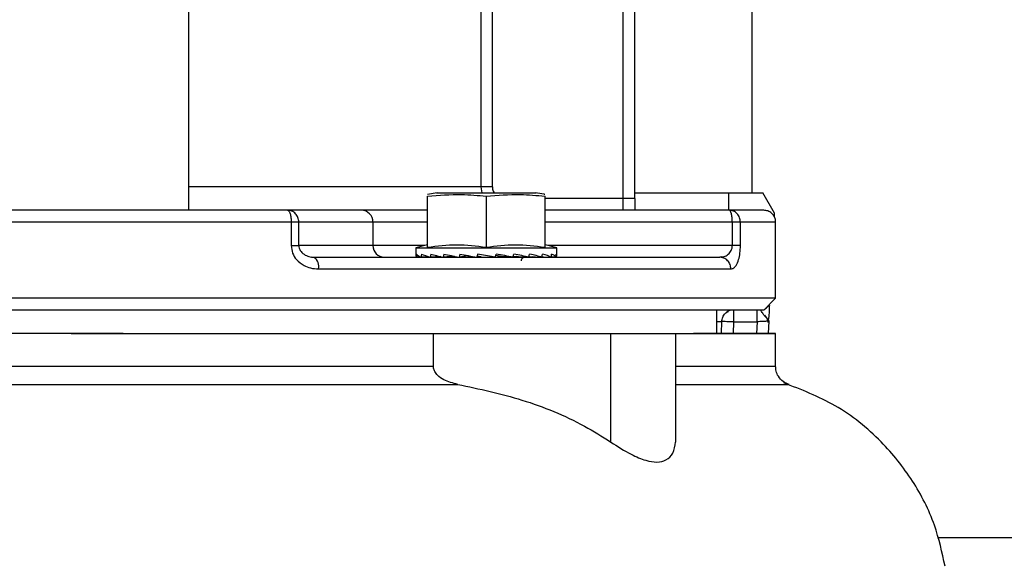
# Model space of a CAD drawing. Header units: inches. Extents: x 170 to 312, y 215 to 248.
# Tile 206 of 256: x 201.301 to 201.508, y 243.801 to 243.915. Entities that reach past the tile are written whole.
import ezdxf

# ---------------------------------------------------------------- set-up
doc = ezdxf.new("R2010")
doc.units = ezdxf.units.IN
doc.header["$LTSCALE"] = 0.25
doc.header["$MEASUREMENT"] = 0
doc.layers.add('ANNOTATIONS', color=1, linetype='Continuous')
doc.layers.add('STANDARD MOTOR LH', color=7, linetype='Continuous')
doc.styles.add('ARIAL', font='arial.ttf', dxfattribs={"height": 0.09375})
doc.dimstyles.new('STANDARD$0', dxfattribs={"dimtxt": 0.09375, "dimasz": 0.09375, "dimexe": 0.03125, "dimexo": 0.046875, "dimgap": 0.09, "dimtad": 0, "dimtih": 1, "dimtoh": 1, "dimdec": 4, "dimzin": 0, "dimdsep": 46, "dimtxsty": 'ARIAL', "dimcen": 0.09, "dimadec": 0, "dimazin": 0, "dimtfac": 1, "dimtdec": 4, "dimtofl": 0, "dimtmove": 0, "dimatfit": 1, "dimfxl": 1, "dimtolj": 1, "dimtzin": 0, "dimarcsym": 0})

# ---------------------------------------------------------------- blocks, each defined once
blk = doc.blocks.new('*D39')
at = {"layer": 'ANNOTATIONS', "color": 0, "lineweight": -2, "transparency": 16777216}
for p, q in [((200.9011762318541, 244.6685519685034), (200.9011762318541, 245.2761724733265)), ((202.101863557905, 243.2752990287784), (202.101863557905, 245.2761724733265)), ((200.9949262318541, 245.2449224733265), (201.3204238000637, 245.2449224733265)), ((202.008113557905, 245.2449224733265), (201.6826159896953, 245.2449224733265))]:
    blk.add_line(p, q, dxfattribs=at)
at = {"layer": 'ANNOTATIONS', "color": 0, "transparency": 16777216}
for points in [[(200.9949262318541, 245.2605474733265), (200.9949262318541, 245.2292974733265), (200.9011762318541, 245.2449224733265)], [(202.008113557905, 245.2605474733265), (202.008113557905, 245.2292974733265), (202.101863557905, 245.2449224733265)]]:
    blk.add_solid(points, dxfattribs=at)
at = {"layer": 'defpoints', "color": 0, "transparency": 16777216}
for p in [(200.9011762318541, 245.2449224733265), (200.9011762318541, 244.6216769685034), (202.101863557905, 243.2284240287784)]:
    blk.add_point(p, dxfattribs=at)
at = {"layer": 'ANNOTATIONS', "color": 0, "transparency": 16777216, "insert": (201.5015198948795, 245.2449224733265), "char_height": 0.09375, "attachment_point": 5, "style": 'ARIAL'}
blk.add_mtext('\\A1;20"', dxfattribs=at)
blk = doc.blocks.new('*D40')
at = {"layer": 'ANNOTATIONS', "color": 0, "lineweight": -2, "transparency": 16777216}
for p, q in [((201.0393635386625, 244.2732890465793), (201.0393635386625, 244.8424586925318)), ((202.101863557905, 243.2752990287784), (202.101863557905, 244.8424586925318)), ((201.1331135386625, 244.8112086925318), (201.285503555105, 244.8112086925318)), ((202.008113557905, 244.8112086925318), (201.8557235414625, 244.8112086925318))]:
    blk.add_line(p, q, dxfattribs=at)
at = {"layer": 'ANNOTATIONS', "color": 0, "transparency": 16777216}
for points in [[(201.1331135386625, 244.8268336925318), (201.1331135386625, 244.7955836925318), (201.0393635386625, 244.8112086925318)], [(202.008113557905, 244.8268336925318), (202.008113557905, 244.7955836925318), (202.101863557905, 244.8112086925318)]]:
    blk.add_solid(points, dxfattribs=at)
at = {"layer": 'defpoints', "color": 0, "transparency": 16777216}
for p in [(202.101863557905, 244.8112086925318), (201.0393635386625, 244.2264140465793), (202.101863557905, 243.2284240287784)]:
    blk.add_point(p, dxfattribs=at)
at = {"layer": 'ANNOTATIONS', "color": 0, "transparency": 16777216, "insert": (201.5706135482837, 244.8112086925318), "char_height": 0.09375, "attachment_point": 5, "style": 'ARIAL'}
blk.add_mtext('\\A1;17 3/8"', dxfattribs=at)

msp = doc.modelspace()

# ---------------------------------------------------------------- linework, layer by layer
at = {"layer": 'STANDARD MOTOR LH'}
for p, q in [((201.4547119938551, 243.8788919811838), (201.4547119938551, 244.3907028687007)), ((201.3366017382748, 243.9726062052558), (201.3366017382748, 243.8754271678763)), ((201.4276450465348, 243.8752007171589), (201.4276450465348, 243.9719532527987)), ((201.4301056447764, 243.8776611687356), (201.4301056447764, 243.9719532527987)), ((201.3978179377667, 243.969057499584), (201.3978179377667, 243.8801222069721)), ((201.4002699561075, 243.8801222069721), (201.4002699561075, 243.969057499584)), ((201.4002699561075, 243.8801222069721), (201.3366017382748, 243.8801222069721)), ((201.3978179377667, 243.8801222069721), (201.3980666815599, 243.8788315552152)), ((201.3866878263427, 243.8674761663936), (201.3866878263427, 243.8781492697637)), ((201.3886792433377, 243.878853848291), (201.3866884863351, 243.8785182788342)), ((201.3885333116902, 243.8788315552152), (201.409448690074, 243.8788315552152)), ((201.3989909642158, 243.8781492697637), (201.3989909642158, 243.8674761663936)), ((201.4112941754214, 243.8674761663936), (201.4112941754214, 243.8781492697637)), ((201.4301056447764, 243.8788919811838), (201.456926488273, 243.8788919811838)), ((201.4497906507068, 243.8752007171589), (201.4497906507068, 243.8788919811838)), ((201.4594079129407, 243.8745935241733), (201.456926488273, 243.8788919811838)), ((201.4301056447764, 243.8776611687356), (201.4112941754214, 243.8776611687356)), ((201.3728463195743, 243.8752007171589), (201.3573243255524, 243.8752007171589)), ((201.4499145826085, 243.8752007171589), (201.4112941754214, 243.8752007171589)), ((201.4593665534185, 243.8738032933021), (201.4594079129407, 243.8745935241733)), ((201.3580925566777, 243.8727402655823), (201.2658982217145, 243.8727402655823)), ((201.3580925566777, 243.8727402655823), (201.3580925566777, 243.8678187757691)), ((201.3597011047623, 243.8678187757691), (201.3597011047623, 243.8727402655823)), ((201.3866878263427, 243.8727402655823), (201.3597011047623, 243.8727402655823)), ((201.3752230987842, 243.8727402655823), (201.3752230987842, 243.8678187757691)), ((201.4505514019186, 243.8727402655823), (201.4112941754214, 243.8727402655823)), ((201.4505514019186, 243.8727402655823), (201.4505514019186, 243.8678187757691)), ((201.4522522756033, 243.8678187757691), (201.4522522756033, 243.8727402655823)), ((201.4596331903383, 243.8727402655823), (201.4522522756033, 243.8727402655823)), ((201.4596331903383, 243.8567461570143), (201.4596331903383, 243.8727402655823)), ((201.3860638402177, 243.8678187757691), (201.3597011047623, 243.8678187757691)), ((201.3866878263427, 243.8679859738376), (201.3842272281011, 243.8673265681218)), ((201.413754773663, 243.8673265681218), (201.4112941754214, 243.8679859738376)), ((201.4522522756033, 243.8678187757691), (201.4119180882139, 243.8678187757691)), ((201.3842272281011, 243.8673265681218), (201.3842272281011, 243.8657044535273)), ((201.3842272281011, 243.8673265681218), (201.413754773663, 243.8673265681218)), ((201.3922786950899, 243.8655701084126), (201.3899729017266, 243.8653724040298)), ((201.395089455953, 243.8656622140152), (201.3933056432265, 243.8653724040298)), ((201.3951019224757, 243.8657167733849), (201.395089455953, 243.8656622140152)), ((201.395089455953, 243.8656622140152), (201.3959042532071, 243.8655190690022)), ((201.3971800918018, 243.8660224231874), (201.3970258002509, 243.8653724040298)), ((201.3970946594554, 243.8656622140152), (201.3979381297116, 243.8655190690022)), ((201.402077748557, 243.8655190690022), (201.4009628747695, 243.8657220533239)), ((201.4013472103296, 243.8656622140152), (201.4046052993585, 243.8653724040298)), ((201.4013472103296, 243.8656622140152), (201.402077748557, 243.8655190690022)), ((201.4046508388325, 243.865578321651), (201.407948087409, 243.8653724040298)), ((201.413754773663, 243.8657044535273), (201.413754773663, 243.8673265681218)), ((201.3632985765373, 243.8651870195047), (201.362392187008, 243.8653941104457)), ((201.3852494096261, 243.8654128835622), (201.3843485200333, 243.8653724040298)), ((201.385252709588, 243.8654111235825), (201.3843585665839, 243.8653724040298)), ((201.3869749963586, 243.8654545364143), (201.3853363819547, 243.8653724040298)), ((201.3853657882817, 243.8653724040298), (201.3870016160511, 243.8654463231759)), ((201.3893921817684, 243.8655032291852), (201.387254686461, 243.8653724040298)), ((201.3873015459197, 243.8653724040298), (201.3894799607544, 243.865482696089)), ((201.3900339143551, 243.8653724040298), (201.3909939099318, 243.8654322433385)), ((201.4053902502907, 243.8655190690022), (201.4053209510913, 243.8655366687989)), ((201.405343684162, 243.8655349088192), (201.4053902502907, 243.8655190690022)), ((201.4080091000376, 243.8653724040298), (201.4079490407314, 243.8653776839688)), ((201.4079741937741, 243.8655096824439), (201.4106804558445, 243.8653724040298)), ((201.4107272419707, 243.8653724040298), (201.4106808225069, 243.8653753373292)), ((201.4106932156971, 243.8654598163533), (201.4126162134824, 243.8653724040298)), ((201.4126456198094, 243.8653724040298), (201.4126162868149, 243.8653735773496)), ((201.4136233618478, 243.8653724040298), (201.4126202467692, 243.8654164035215)), ((201.4136334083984, 243.8653724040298), (201.4136234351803, 243.8653729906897)), ((201.4479370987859, 243.8653583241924), (201.4484030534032, 243.8654334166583)), ((201.4483210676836, 243.8654199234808), (201.4479370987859, 243.8653583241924)), ((201.4487852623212, 243.865185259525), (201.4479370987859, 243.8653583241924)), ((201.3638126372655, 243.8628978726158), (201.450241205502, 243.8628978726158)), ((201.4596331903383, 243.8567461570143), (201.1643575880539, 243.8567461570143)), ((201.457160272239, 243.8542733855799), (201.4596331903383, 243.8567461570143)), ((201.4473294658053, 243.8493636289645), (201.4473294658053, 243.8542845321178)), ((201.4497749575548, 243.8540639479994), (201.4497481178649, 243.8540645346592)), ((201.4507950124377, 243.8542857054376), (201.4507950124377, 243.8518246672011)), ((201.4482910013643, 243.8493636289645), (201.448334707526, 243.851867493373)), ((201.4507950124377, 243.8518246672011), (201.4507520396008, 243.8493636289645)), ((201.4507950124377, 243.8518246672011), (201.4557509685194, 243.8518246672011)), ((201.4557509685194, 243.8518246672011), (201.4556219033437, 243.8493636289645)), ((201.4582213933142, 243.8519537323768), (201.4580431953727, 243.8519437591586)), ((201.4580769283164, 243.8517102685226), (201.4582750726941, 243.8529780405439)), ((201.4582213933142, 243.8519537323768), (201.4580857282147, 243.8493636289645)), ((201.4581526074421, 243.8521355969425), (201.4582213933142, 243.8519537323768)), ((201.3228846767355, 243.8493636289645), (201.1853660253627, 243.8493642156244)), ((201.3233730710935, 243.8493630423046), (201.4591934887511, 243.8493630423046)), ((201.3879030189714, 243.8424439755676), (201.3879030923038, 243.8493630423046)), ((201.4063731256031, 243.8493642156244), (201.4276443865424, 243.8493642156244)), ((201.4250899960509, 243.8266164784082), (201.4250901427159, 243.8493630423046)), ((201.4386235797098, 243.8493630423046), (201.4386234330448, 243.8266164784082)), ((201.4596326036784, 243.8424445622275), (201.4596326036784, 243.8493636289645)), ((201.4386235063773, 243.838708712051), (201.4623259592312, 243.838708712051)), ((201.5936760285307, 243.8065491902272), (201.493587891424, 243.8065491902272))]:
    msp.add_line(p, q, dxfattribs=at)
at = {"layer": 'STANDARD MOTOR LH', "flags": 128}
for points in [[(201.4008799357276, 243.8653724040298), (201.3996483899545, 243.865588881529), (201.3984122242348, 243.8658059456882), (201.3971800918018, 243.8660224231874)], [(201.4487716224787, 243.8651911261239), (201.4483866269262, 243.8653108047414), (201.4479370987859, 243.8653583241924)], [(201.4507950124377, 243.8518246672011), (201.4503149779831, 243.8518334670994), (201.449853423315, 243.851841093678), (201.4494280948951, 243.8518487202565), (201.4490552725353, 243.8518551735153), (201.4487493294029, 243.8518604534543), (201.4485219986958, 243.8518645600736), (201.4483820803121, 243.8518669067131), (201.448334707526, 243.851867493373)], [(201.3119948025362, 243.8493636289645), (201.3233730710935, 243.8493630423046)], [(201.3228846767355, 243.8493636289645), (201.333704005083, 243.8493630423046)], [(201.4591934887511, 243.8493630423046), (201.4596326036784, 243.8493636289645), (201.4424081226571, 243.8493636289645)], [(201.4445944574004, 243.8493630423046), (201.4463427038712, 243.8493636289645)], [(201.3879030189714, 243.8424439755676), (201.3233730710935, 243.8424439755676), (201.3119947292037, 243.8424445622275), (201.2360864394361, 243.8424445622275)], [(201.4596326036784, 243.8424445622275), (201.4591934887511, 243.8424439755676), (201.4386235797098, 243.8424439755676)], [(201.2309725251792, 243.8387092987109), (201.2836427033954, 243.8387092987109), (201.2949179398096, 243.838708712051), (201.3930170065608, 243.838708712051)]]:
    msp.add_lwpolyline(points, dxfattribs=at)
at = {"layer": 'STANDARD MOTOR LH'}
for centre, radius, start, end in [((201.3728040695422, 243.8727817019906), 0.002419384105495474, 359.0186562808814, 88.9993851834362), ((201.3776422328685, 243.8677774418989), 0.002419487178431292, 179.0211266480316, 268.9986815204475), ((201.3614123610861, 243.8634372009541), 0.002460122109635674, 347.3362897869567, 51.34357018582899), ((201.4564756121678, 243.8562539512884), 0.001968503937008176, 298.2291229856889, 331.770877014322), ((201.4507949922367, 243.8518248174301), 0.002460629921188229, 90, 124.7409862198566)]:
    msp.add_arc(centre, radius, start, end, dxfattribs=at)
for centre, major_axis, ratio, start_param, end_param in [((201.3989909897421, 243.8657043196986), (0.01476377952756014, 0), 0.1757871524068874, 3.141592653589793, 3.269887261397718), ((201.3989909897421, 243.8736562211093), (0.004031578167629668, 0.06222774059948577), 0.2282368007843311, 1.708549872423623, 1.719086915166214), ((201.3989909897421, 243.8657043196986), (0.01476331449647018, -0.0006915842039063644), 0.1694362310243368, 3.288361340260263, 3.539623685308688), ((201.3989909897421, 243.8736562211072), (0.007699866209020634, 0.06221501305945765), 0.2024732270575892, 1.718817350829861, 1.729354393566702), ((201.3989909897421, 243.8657043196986), (0.01476241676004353, -0.001328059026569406), 0.151041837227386, 3.555810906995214, 3.807073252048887), ((201.3989909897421, 243.8736562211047), (0.01072885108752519, 0.0622099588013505), 0.1630291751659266, 1.721872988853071, 1.732410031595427), ((201.3989909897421, 243.8657043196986), (0.01476201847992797, -0.001863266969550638), 0.1223802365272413, 3.819468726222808, 4.070731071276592), ((201.3989909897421, 243.8736562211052), (0.01295703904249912, 0.06221708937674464), 0.1137473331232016, 1.717448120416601, 1.727985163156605), ((201.3989909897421, 243.8657043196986), (0.01476249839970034, -0.002264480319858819), 0.08588791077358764, 4.078996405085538, 4.33025875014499), ((201.3989909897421, 243.8736562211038), (0.01431068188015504, 0.06222894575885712), 0.05832561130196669, 1.70717629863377, 1.717713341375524), ((201.3989909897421, 243.8657043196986), (0.01476336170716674, -0.002511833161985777), 0.04421959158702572, 4.335145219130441, 4.586407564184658), ((201.3989909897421, 243.8736562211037), (0.01431068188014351, 0.06222894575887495), 0.05832561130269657, 4.592296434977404, 4.602833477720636), ((201.3989909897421, 243.8657043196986), (0.01476336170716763, -0.002511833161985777), 0.04421959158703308, 1.188225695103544, 1.439488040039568), ((201.3989909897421, 243.8736562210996), (0.0129570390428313, 0.06221708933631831), 0.1137473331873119, 4.602568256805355, 4.613105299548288), ((201.3989909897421, 243.8657043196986), (0.01476249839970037, -0.002264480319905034), 0.08588791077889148, 0.9320768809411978, 1.183339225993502), ((201.3989909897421, 243.8736562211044), (0.01072885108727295, 0.0622099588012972), 0.163029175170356, 4.606993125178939, 4.617530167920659), ((201.3989909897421, 243.8657043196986), (0.01476201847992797, -0.001863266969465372), 0.1223802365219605, 0.6725492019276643, 0.9238115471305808), ((201.3989909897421, 243.8736562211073), (0.007699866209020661, 0.06221501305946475), 0.2024732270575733, 4.60393748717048, 4.614474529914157), ((201.3989909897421, 243.8657043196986), (0.01476241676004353, -0.001328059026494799), 0.15104183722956, 0.40889138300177, 0.6601537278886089), ((201.3989909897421, 243.8736562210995), (0.004031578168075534, 0.06222774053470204), 0.228236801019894, 4.593670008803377, 4.604207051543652), ((201.3989909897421, 243.8657043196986), (0.01476331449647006, -0.0006915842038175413), 0.1694362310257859, 0.1414418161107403, 0.3927041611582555), ((201.3989909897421, 243.8736562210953), (0, 0.06223454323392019), 0.2372280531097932, 4.578884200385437, 4.589421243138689), ((201.3989909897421, 243.8657043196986), (0.01476377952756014, 0), 0.175787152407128, 6.154890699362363, 6.406153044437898), ((201.3989909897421, 243.8657043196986), (0.01476201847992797, 0.001863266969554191), 0.1223802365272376, 5.354046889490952, 5.40473773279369), ((201.3989909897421, 243.8657043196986), (0.01476241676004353, 0.001328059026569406), 0.1510418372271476, 5.617704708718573, 5.64960366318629)]:
    msp.add_ellipse(centre, major_axis=major_axis, ratio=ratio, start_param=start_param, end_param=end_param, dxfattribs=at)
for points, knots in [([(201.4002699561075, 243.8801222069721), (201.4002923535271, 243.8797911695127), (201.4003245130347, 243.8793158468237), (201.4006062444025, 243.8789443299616), (201.400691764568, 243.8788315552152)], [0, 0, 0, 0, 0.696447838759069, 1, 1, 1, 1]), ([(201.3866878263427, 243.8781492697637), (201.3890614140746, 243.8783540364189), (201.3931645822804, 243.8787080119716), (201.3972632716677, 243.8783149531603), (201.3989909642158, 243.8781492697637)], [0, 0, 0, 0, 0.5784768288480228, 1, 1, 1, 1]), ([(201.3989909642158, 243.8781492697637), (201.4013646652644, 243.8783540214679), (201.405468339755, 243.8787079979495), (201.4095665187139, 243.8783149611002), (201.4112941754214, 243.8781492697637)], [0, 0, 0, 0, 0.5784330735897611, 1, 1, 1, 1]), ([(201.411293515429, 243.878519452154), (201.4112241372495, 243.8785330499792), (201.4105637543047, 243.8786624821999), (201.4098982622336, 243.8787634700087), (201.4093026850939, 243.878853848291)], [0, 0, 0, 0, 0.1050574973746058, 1, 1, 1, 1]), ([(201.4301056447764, 243.8776611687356), (201.4301056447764, 243.8772293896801), (201.4301056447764, 243.8763658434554), (201.4301056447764, 243.8755890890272), (201.4301056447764, 243.8752007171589)], [0, 0, 0, 0, 0.5000068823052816, 1, 1, 1, 1]), ([(201.3573243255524, 243.8752007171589), (201.3524101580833, 243.8752007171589), (201.3425786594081, 243.8752007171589), (201.3273559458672, 243.8752007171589), (201.3119950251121, 243.8752007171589), (201.2966342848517, 243.8752007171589), (201.2814115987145, 243.8752007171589), (201.2715804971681, 243.8752007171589), (201.2666665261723, 243.8752007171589)], [0, 0, 0, 0, 0.1666354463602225, 0.3333781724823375, 0.5000002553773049, 0.6666342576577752, 0.833370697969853, 0.9999999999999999, 0.9999999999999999, 0.9999999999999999, 0.9999999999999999]), ([(201.3573243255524, 243.8752007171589), (201.3574209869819, 243.8751680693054), (201.3575697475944, 243.8751178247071), (201.357748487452, 243.8748099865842), (201.3578715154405, 243.874493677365), (201.3579708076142, 243.8740983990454), (201.3580665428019, 243.8735261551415), (201.3580823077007, 243.8730498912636), (201.3580925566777, 243.8727402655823)], [0, 0, 0, 0, 0.2393625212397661, 0.3683756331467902, 0.5000491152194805, 0.6316010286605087, 0.7604987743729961, 1, 1, 1, 1]), ([(201.3597011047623, 243.8727402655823), (201.3596653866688, 243.8730626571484), (201.3595939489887, 243.8737074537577), (201.3590442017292, 243.8745211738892), (201.3582588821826, 243.8750898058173), (201.3576357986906, 243.8751637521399), (201.3573243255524, 243.8752007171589)], [0, 0, 0, 0, 0.2500015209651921, 0.5000134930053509, 0.750061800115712, 1, 1, 1, 1]), ([(201.3866878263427, 243.8752007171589), (201.3862739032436, 243.8752007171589), (201.3836634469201, 243.8752007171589), (201.3796964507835, 243.8752007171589), (201.3751897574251, 243.8752007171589), (201.3736274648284, 243.8752007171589), (201.3728463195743, 243.8752007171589)], [0, 0, 0, 0, 0.05910041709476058, 0.3727239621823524, 0.6863624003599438, 1, 1, 1, 1]), ([(201.4505514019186, 243.8727402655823), (201.4505418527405, 243.8730626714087), (201.4505227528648, 243.8737075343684), (201.4503755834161, 243.8745209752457), (201.4501649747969, 243.8750899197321), (201.4499980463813, 243.8751637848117), (201.4499145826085, 243.8752007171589)], [0, 0, 0, 0, 0.2500079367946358, 0.5000556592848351, 0.7500291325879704, 1, 1, 1, 1]), ([(201.4522522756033, 243.8727402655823), (201.4522210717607, 243.8730498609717), (201.4521730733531, 243.8735260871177), (201.4518814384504, 243.8740987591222), (201.4515798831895, 243.8744932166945), (201.451205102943, 243.8748100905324), (201.4506611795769, 243.8751179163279), (201.4502086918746, 243.87516809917), (201.4499145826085, 243.8752007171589)], [0, 0, 0, 0, 0.2394574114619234, 0.3683384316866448, 0.5000348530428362, 0.6316077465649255, 0.7605513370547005, 1, 1, 1, 1]), ([(201.4571725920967, 243.8752007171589), (201.4570103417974, 243.8752007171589), (201.4566857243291, 243.8752007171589), (201.4542483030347, 243.8752007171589), (201.4513588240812, 243.8752007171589), (201.4499145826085, 243.8752007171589)], [0, 0, 0, 0, 0.3332499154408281, 0.6667398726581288, 1, 1, 1, 1]), ([(201.4596287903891, 243.8725924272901), (201.45962356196, 243.872825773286), (201.4596126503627, 243.8733127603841), (201.4593199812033, 243.8740192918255), (201.4587922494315, 243.8746553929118), (201.4580428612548, 243.8751134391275), (201.4574549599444, 243.8751723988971), (201.4571725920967, 243.8752007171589)], [0, 0, 0, 0, 0.1741697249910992, 0.3634877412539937, 0.5604695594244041, 0.7888943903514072, 1, 1, 1, 1]), ([(201.3597011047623, 243.8727402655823), (201.3596343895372, 243.8727402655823), (201.3595008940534, 243.8727402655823), (201.3591280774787, 243.8727402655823), (201.3586589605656, 243.8727402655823), (201.3582813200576, 243.8727402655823), (201.3580925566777, 243.8727402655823)], [0, 0, 0, 0, 0.2498603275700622, 0.4999642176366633, 0.7500574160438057, 1, 1, 1, 1]), ([(201.4522522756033, 243.8727402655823), (201.4521749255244, 243.8727402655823), (201.4520202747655, 243.8727402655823), (201.4516204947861, 243.8727402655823), (201.4511296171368, 243.8727402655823), (201.4507441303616, 243.8727402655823), (201.4505514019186, 243.8727402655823)], [0, 0, 0, 0, 0.250098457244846, 0.5000371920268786, 0.7500379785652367, 1, 1, 1, 1]), ([(201.3580925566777, 243.8678187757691), (201.3581554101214, 243.867270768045), (201.3582789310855, 243.8661938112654), (201.3592554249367, 243.8646838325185), (201.3605951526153, 243.8636512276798), (201.3622061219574, 243.8630133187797), (201.3632436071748, 243.8629387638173), (201.3638126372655, 243.8628978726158)], [0, 0, 0, 0, 0.1895703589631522, 0.3725478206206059, 0.6161148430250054, 0.7894502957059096, 1, 1, 1, 1]), ([(201.3580925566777, 243.8678187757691), (201.3582813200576, 243.8678187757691), (201.3586589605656, 243.8678187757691), (201.3591280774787, 243.8678187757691), (201.3595008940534, 243.8678187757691), (201.3596343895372, 243.8678187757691), (201.3597011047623, 243.8678187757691)], [0, 0, 0, 0, 0.2499425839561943, 0.5000357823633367, 0.7501396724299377, 1, 1, 1, 1]), ([(201.3597011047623, 243.8678187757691), (201.3597170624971, 243.8676363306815), (201.359750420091, 243.867254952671), (201.3599968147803, 243.8667485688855), (201.3603497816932, 243.8663082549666), (201.3609485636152, 243.8658282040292), (201.3618373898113, 243.8654376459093), (201.362573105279, 243.8653851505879), (201.3629490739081, 243.8653583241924)], [0, 0, 0, 0, 0.1030411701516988, 0.2153943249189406, 0.327788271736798, 0.4579650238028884, 0.7230068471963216, 1, 1, 1, 1]), ([(201.3866878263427, 243.8674761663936), (201.3887185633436, 243.8677294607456), (201.3928192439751, 243.8682409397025), (201.3969206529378, 243.8677327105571), (201.3989909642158, 243.8674761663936)], [0, 0, 0, 0, 0.4952194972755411, 1, 1, 1, 1]), ([(201.3989909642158, 243.8674761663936), (201.401021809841, 243.8677294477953), (201.4051230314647, 243.8682409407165), (201.4092239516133, 243.8677327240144), (201.4112941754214, 243.8674761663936)], [0, 0, 0, 0, 0.4951806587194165, 1, 1, 1, 1]), ([(201.4484030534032, 243.8654334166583), (201.4485586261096, 243.8654501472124), (201.4490129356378, 243.8654990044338), (201.4495755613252, 243.8658313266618), (201.4500474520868, 243.866307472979), (201.4503234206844, 243.8667489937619), (201.4505130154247, 243.8672548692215), (201.4505389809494, 243.8676363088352), (201.4505514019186, 243.8678187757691)], [0, 0, 0, 0, 0.1603370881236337, 0.4682226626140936, 0.619428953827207, 0.7498422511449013, 0.8803335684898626, 1, 1, 1, 1]), ([(201.450241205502, 243.8628978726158), (201.4504521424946, 243.8629387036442), (201.450836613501, 243.8630131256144), (201.4514079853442, 243.8636515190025), (201.4518666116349, 243.8646837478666), (201.4521912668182, 243.8661937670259), (201.4522317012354, 243.8672707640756), (201.4522522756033, 243.8678187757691)], [0, 0, 0, 0, 0.2106010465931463, 0.3838586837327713, 0.6274525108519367, 0.8104355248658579, 1, 1, 1, 1]), ([(201.3629490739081, 243.8653583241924), (201.3677280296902, 243.8653583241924), (201.3772859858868, 243.8653583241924), (201.3907250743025, 243.8653583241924), (201.4033103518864, 243.8653583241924), (201.4148443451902, 243.8653583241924), (201.4252191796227, 243.8653583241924), (201.4342762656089, 243.8653583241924), (201.4420531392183, 243.8653583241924), (201.4459757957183, 243.8653583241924), (201.4479370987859, 243.8653583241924)], [0, 0, 0, 0, 0.1249983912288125, 0.2499979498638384, 0.3750022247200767, 0.500004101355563, 0.6250056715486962, 0.7500039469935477, 0.8750035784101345, 1, 1, 1, 1]), ([(201.4063905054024, 243.8645968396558), (201.4063824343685, 243.8646426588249), (201.4063654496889, 243.8647390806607), (201.4063846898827, 243.8648927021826), (201.4064441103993, 243.8650465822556), (201.4065473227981, 243.8651840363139), (201.4066843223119, 243.8652867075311), (201.4068358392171, 243.8653479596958), (201.4069394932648, 243.8653550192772), (201.4069880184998, 243.8653583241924)], [0, 0, 0, 0, 0.1251107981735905, 0.2632830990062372, 0.4117610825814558, 0.5663493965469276, 0.7207137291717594, 0.8692532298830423, 1, 1, 1, 1]), ([(201.450241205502, 243.8628978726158), (201.4502104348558, 243.8632073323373), (201.4501631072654, 243.8636833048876), (201.4498758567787, 243.8642568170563), (201.4495778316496, 243.864648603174), (201.4492110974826, 243.8649737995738), (201.448926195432, 243.8651152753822), (201.4487852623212, 243.865185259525)], [0, 0, 0, 0, 0.3148929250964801, 0.4843292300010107, 0.657340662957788, 0.8304959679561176, 1, 1, 1, 1]), ([(201.3119953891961, 243.8542857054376), (201.3056608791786, 243.8542857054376), (201.2929919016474, 243.8542857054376), (201.2743131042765, 243.8542857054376), (201.256279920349, 243.8542857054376), (201.2391991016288, 243.8542857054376), (201.2233641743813, 243.8542857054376), (201.2090466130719, 243.8542857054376), (201.1964885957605, 243.8542857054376), (201.185910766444, 243.8542857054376), (201.1774776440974, 243.8542857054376), (201.1713938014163, 243.8542857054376), (201.1675374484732, 243.8542857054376), (201.1670579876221, 243.8542857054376), (201.1668182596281, 243.8542857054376)], [0, 0, 0, 0, 0.08333352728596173, 0.1666664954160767, 0.2500005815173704, 0.3333331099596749, 0.416667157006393, 0.5000023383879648, 0.5833339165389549, 0.6666662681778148, 0.7500006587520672, 0.8333341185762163, 0.9166679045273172, 1, 1, 1, 1]), ([(201.4571725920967, 243.8542857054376), (201.4569329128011, 243.8542857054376), (201.4564535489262, 243.8542857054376), (201.4525969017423, 243.8542857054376), (201.4465132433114, 243.8542857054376), (201.438080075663, 243.8542857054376), (201.4275022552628, 243.8542857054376), (201.4149442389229, 243.8542857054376), (201.4006266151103, 243.8542857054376), (201.3847917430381, 243.8542857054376), (201.3677109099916, 243.8542857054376), (201.349677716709, 243.8542857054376), (201.3309989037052, 243.8542857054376), (201.3183299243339, 243.8542857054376), (201.3119953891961, 243.8542857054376)], [0, 0, 0, 0, 0.08333205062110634, 0.1666659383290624, 0.2499992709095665, 0.333333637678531, 0.4166659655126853, 0.4999975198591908, 0.5833329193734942, 0.6666666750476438, 0.7499991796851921, 0.8333335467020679, 0.9166661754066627, 1, 1, 1, 1]), ([(201.448334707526, 243.851867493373), (201.448377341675, 243.852183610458), (201.4484626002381, 243.8528157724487), (201.4489878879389, 243.8535985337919), (201.4494967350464, 243.8538837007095), (201.4497272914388, 243.854012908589)], [0, 0, 0, 0, 0.3535998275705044, 0.7071189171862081, 1, 1, 1, 1]), ([(201.4557506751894, 243.8518246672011), (201.4557506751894, 243.8521489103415), (201.4557506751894, 243.8527975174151), (201.4557506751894, 243.853583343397), (201.4557506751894, 243.8540410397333), (201.4557506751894, 243.8541031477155), (201.4557506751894, 243.8541056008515)], [0, 0, 0, 0, 0.328839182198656, 0.6578008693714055, 0.9864838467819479, 1, 1, 1, 1]), ([(201.4569178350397, 243.8536016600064), (201.4568745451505, 243.853657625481), (201.4567148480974, 243.8538640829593), (201.4566257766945, 243.8541233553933), (201.4565697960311, 243.8541758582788), (201.4565508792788, 243.854193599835)], [0, 0, 0, 0, 0.1975722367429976, 0.72884695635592, 1, 1, 1, 1]), ([(201.4581152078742, 243.8521578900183), (201.4580886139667, 243.8522275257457), (201.4580045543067, 243.8524476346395), (201.4573698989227, 243.8529077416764), (201.4570577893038, 243.8533868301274), (201.4569178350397, 243.8536016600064)], [0, 0, 0, 0, 0.2033536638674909, 0.6427727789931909, 0.9999999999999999, 0.9999999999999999, 0.9999999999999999, 0.9999999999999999]), ([(201.4580348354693, 243.8519232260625), (201.4578906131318, 243.8524125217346), (201.4577460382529, 243.8529030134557), (201.4573649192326, 243.8532236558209), (201.4573639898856, 243.8532244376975)], [0, 0, 0, 0, 0.9975615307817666, 1, 1, 1, 1]), ([(201.4582733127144, 243.8529434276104), (201.458279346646, 243.8530579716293), (201.4583136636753, 243.8537094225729), (201.4583602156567, 243.8546003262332), (201.4583848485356, 243.8550709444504), (201.4583934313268, 243.8552349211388)], [0, 0, 0, 0, 0.1220420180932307, 0.6940946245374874, 1, 1, 1, 1]), ([(201.4473294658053, 243.8518786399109), (201.4475721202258, 243.8518775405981), (201.448209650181, 243.8518746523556), (201.4482868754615, 243.8518702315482), (201.448334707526, 243.851867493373)], [0, 0, 0, 0, 0.3806165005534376, 1, 1, 1, 1]), ([(201.4580431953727, 243.8519437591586), (201.4579731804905, 243.851940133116), (201.4578312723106, 243.8519327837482), (201.4574424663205, 243.8519130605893), (201.4569356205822, 243.8518851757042), (201.4563261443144, 243.8518542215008), (201.4559512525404, 243.8518349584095), (201.4557509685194, 243.8518246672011)], [0, 0, 0, 0, 0.167488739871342, 0.3394710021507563, 0.6164081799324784, 0.7950680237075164, 1, 1, 1, 1]), ([(201.3930170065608, 243.838708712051), (201.3920105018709, 243.8389562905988), (201.3904720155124, 243.8393347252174), (201.3888857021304, 243.8404203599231), (201.3881842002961, 243.8412966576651), (201.3879292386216, 243.8419530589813), (201.3879093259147, 243.8423258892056), (201.3879030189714, 243.8424439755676)], [0, 0, 0, 0, 0.4552347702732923, 0.6958462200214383, 0.8349869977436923, 0.9477355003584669, 1, 1, 1, 1]), ([(201.4624667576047, 243.8386647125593), (201.4620244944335, 243.8388458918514), (201.4611149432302, 243.8392185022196), (201.4601956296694, 243.8402845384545), (201.4596857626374, 243.8414575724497), (201.4596518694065, 243.8422207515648), (201.4596353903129, 243.8425918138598)], [0, 0, 0, 0, 0.2731168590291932, 0.5616876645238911, 0.7868898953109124, 1, 1, 1, 1]), ([(201.4951431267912, 243.8005722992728), (201.4945111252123, 243.8034753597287), (201.4931429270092, 243.8097600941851), (201.4885499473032, 243.8186863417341), (201.4816417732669, 243.8273515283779), (201.4725128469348, 243.8346944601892), (201.4650012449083, 243.83760504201), (201.4613186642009, 243.8390319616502)], [0, 0, 0, 0, 0.165151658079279, 0.3575310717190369, 0.55288135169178, 0.7807990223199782, 1, 1, 1, 1]), ([(201.3930170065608, 243.838708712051), (201.3975347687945, 243.8377398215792), (201.406671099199, 243.8357804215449), (201.4174247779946, 243.8314142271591), (201.4232590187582, 243.8277625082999), (201.4250899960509, 243.8266164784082)], [0, 0, 0, 0, 0.401624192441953, 0.8122099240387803, 1, 1, 1, 1]), ([(201.4250899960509, 243.8266164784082), (201.4265068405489, 243.8257023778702), (201.4289428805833, 243.8241307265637), (201.4322962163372, 243.8227007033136), (201.4348440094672, 243.8222903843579), (201.4368818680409, 243.8227897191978), (201.4383454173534, 243.8242714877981), (201.4385258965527, 243.8257937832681), (201.4386234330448, 243.8266164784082)], [0, 0, 0, 0, 0.2175789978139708, 0.3740926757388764, 0.5058421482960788, 0.6376972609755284, 0.8042004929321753, 1, 1, 1, 1])]:
    msp.add_open_spline(points, degree=3, knots=knots, dxfattribs=at)

# ---------------------------------------------------------------- dimensions: what is measured, and where the dimension line sits
at = {"layer": 'ANNOTATIONS'}
for base, p1, p2, text, picture, middle in [((200.9011762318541, 245.2449224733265), (202.101863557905, 243.2284240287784), (200.9011762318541, 244.6216769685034), '20"', '*D39', (201.5015198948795, 245.2449224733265)), ((202.101863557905, 244.8112086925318), (201.0393635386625, 244.2264140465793), (202.101863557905, 243.2284240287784), '17 3/8"', '*D40', (201.5706135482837, 244.8112086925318))]:
    dim = msp.add_linear_dim(base=base, p1=p1, p2=p2, text=text, dimstyle='STANDARD$0', dxfattribs=at)
    dim.commit()
    dim.dimension.update_dxf_attribs({"geometry": picture, "text_midpoint": middle, "dimtype": 160})

doc.saveas('drawing.dxf')
